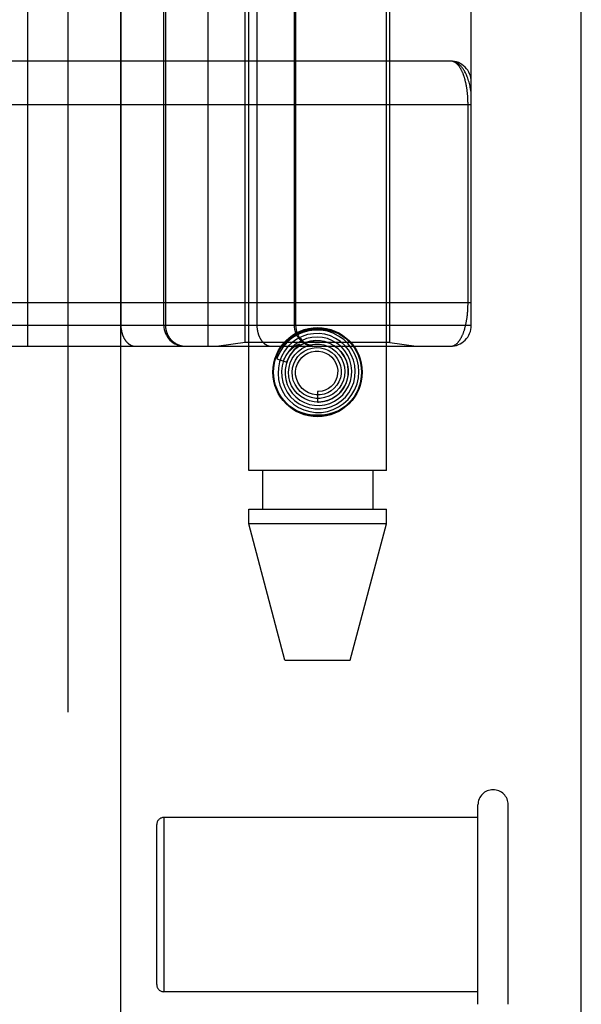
# Model space of a CAD drawing. Header units: inches. Extents: x 0 to 189, y 0 to 122.
# Tile 111 of 226: x 85.155 to 85.954, y 37.708 to 39.109. Entities that reach past the tile are written whole.
import ezdxf

# ---------------------------------------------------------------- set-up
doc = ezdxf.new("R2010")
doc.units = ezdxf.units.IN
doc.header["$LTSCALE"] = 10.388889
doc.header["$MEASUREMENT"] = 0
doc.linetypes.add('HIDDEN', pattern=[0.2, 0.1, -0.1])
doc.layers.get('0').update_dxf_attribs({"linetype": 'CONTINUOUS'})
doc.layers.add('DEFAULT_2', color=8, linetype='HIDDEN')
doc.layers.add('RIGHTHAND_DOOR_ASSEMBLY', color=7, linetype='CONTINUOUS')

msp = doc.modelspace()

# ---------------------------------------------------------------- linework, layer by layer
at = {"color": 3, "linetype": 'Continuous'}
msp.add_line((85.954, 35.2245), (85.954, 87.7542), dxfattribs=at)
at = {"layer": 'DEFAULT_2', "color": 8, "linetype": 'HIDDEN'}
for p, q in [((85.807, 37.7075), (85.807, 37.9915)), ((85.85, 37.7075), (85.85, 37.9915)), ((85.35, 37.7355), (85.35, 37.9635)), ((85.807, 37.9735), (85.36, 37.9735)), ((85.36, 37.9735), (85.36, 37.7255)), ((85.807, 37.7255), (85.36, 37.7255))]:
    msp.add_line(p, q, dxfattribs=at)
for centre, radius, start, end in [((85.8285, 37.9915), 0.0215, 360, 180), ((85.36, 37.9635), 0.01, 90, 180), ((85.36, 37.7355), 0.01, 180, 270)]:
    msp.add_arc(centre, radius, start, end, dxfattribs=at)
at = {"layer": 'RIGHTHAND_DOOR_ASSEMBLY', "color": 8, "linetype": 'HIDDEN'}
for p, q in [((85.2233, 82.7955), (85.2233, 35.4455)), ((85.4808, 38.4675), (85.4808, 41.6499)), ((85.6768, 38.4675), (85.6768, 41.6499)), ((85.166, 41.3468), (85.166, 38.6443)), ((85.4225, 41.3468), (85.4225, 38.6443)), ((85.299, 41.3168), (85.299, 38.6743)), ((85.4925, 41.3168), (85.4925, 38.6743)), ((85.5456, 41.3168), (85.5456, 38.6743)), ((85.5476, 41.3168), (85.5476, 38.6743)), ((85.7975, 38.6743), (85.7975, 41.3168)), ((85.36, 38.6743), (85.36, 39.1955)), ((85.3623, 39.1955), (85.3623, 38.6743)), ((85.4758, 38.6495), (85.4758, 39.1955)), ((85.6818, 38.6495), (85.6818, 39.1955)), ((85.7675, 39.0505), (84.888, 39.0505)), ((85.7929, 38.7068), (85.7929, 38.9888)), ((84.8938, 38.7068), (85.7975, 38.7068)), ((85.134, 38.6743), (85.7975, 38.6743)), ((85.4758, 38.6495), (85.4383, 38.6443)), ((85.6818, 38.6495), (85.4758, 38.6495)), ((85.6818, 38.6495), (85.7193, 38.6443)), ((84.8938, 38.6443), (85.7675, 38.6443)), ((85.549, 38.6431), (85.5485, 38.6426)), ((85.5494, 38.6434), (85.549, 38.6431)), ((85.5498, 38.6438), (85.5494, 38.6434)), ((85.5503, 38.6443), (85.5498, 38.6438)), ((85.5518, 38.6456), (85.5503, 38.6443)), ((85.5521, 38.6459), (85.5518, 38.6456)), ((85.5207, 38.6264), (85.535, 38.6217)), ((85.5788, 38.58), (85.5788, 38.565)), ((85.6768, 38.4675), (85.4808, 38.4675)), ((85.5003, 38.4675), (85.5003, 38.4125)), ((85.6573, 38.4675), (85.6573, 38.4125)), ((85.4808, 38.4125), (85.6768, 38.4125)), ((85.4808, 38.3916), (85.4808, 38.4125)), ((85.6768, 38.3916), (85.6768, 38.4125)), ((85.6768, 38.3916), (85.4808, 38.3916)), ((85.5323, 38.1975), (85.4808, 38.3916)), ((85.6253, 38.1975), (85.6768, 38.3916)), ((85.5323, 38.1975), (85.6253, 38.1975))]:
    msp.add_line(p, q, dxfattribs=at)
at = {"layer": 'RIGHTHAND_DOOR_ASSEMBLY', "color": 3, "linetype": 'Continuous'}
msp.add_line((85.2983, 82.7955), (85.2983, 35.4455), dxfattribs=at)
at = {"layer": 'RIGHTHAND_DOOR_ASSEMBLY', "color": 8, "linetype": 'HIDDEN'}
for points in [[(85.7975, 39.0005), (85.7975, 39.0011), (85.7975, 39.0017), (85.7974, 39.0024), (85.7974, 39.0031), (85.7974, 39.0039), (85.7973, 39.0047), (85.7972, 39.0056), (85.7971, 39.0065), (85.797, 39.0076), (85.7968, 39.0088), (85.7966, 39.01), (85.7964, 39.0114), (85.7961, 39.013), (85.7957, 39.0146), (85.7953, 39.0164), (85.7949, 39.0184), (85.7943, 39.0204), (85.7937, 39.0224), (85.7931, 39.0243), (85.7925, 39.0262), (85.7918, 39.0279), (85.7912, 39.0295), (85.7905, 39.031), (85.7898, 39.0325), (85.7891, 39.0338), (85.7885, 39.0351), (85.7878, 39.0363), (85.7871, 39.0375), (85.7864, 39.0385), (85.7857, 39.0395), (85.785, 39.0405), (85.7843, 39.0414), (85.7836, 39.0422), (85.7829, 39.043), (85.7821, 39.0438), (85.7814, 39.0445), (85.7807, 39.0451), (85.78, 39.0457), (85.7793, 39.0463), (85.7786, 39.0468), (85.7779, 39.0473), (85.7772, 39.0477), (85.7765, 39.0481), (85.7758, 39.0485), (85.7751, 39.0488), (85.7744, 39.0491), (85.7737, 39.0494), (85.773, 39.0496), (85.7723, 39.0499), (85.7716, 39.05), (85.7709, 39.0502), (85.7702, 39.0503), (85.7695, 39.0504), (85.7688, 39.0505), (85.7682, 39.0505), (85.7675, 39.0505)], [(85.7929, 38.9888), (85.7929, 38.9896), (85.7929, 38.9905), (85.7929, 38.9913), (85.7928, 38.9921), (85.7928, 38.9929), (85.7928, 38.9938), (85.7928, 38.9946), (85.7927, 38.9954), (85.7927, 38.9963), (85.7926, 38.9971), (85.7926, 38.998), (85.7925, 38.9988), (85.7925, 38.9996), (85.7924, 39.0005), (85.7924, 39.0014), (85.7923, 39.0022), (85.7922, 39.0031), (85.7921, 39.0039), (85.792, 39.0048), (85.7919, 39.0057), (85.7918, 39.0066), (85.7917, 39.0075), (85.7916, 39.0083), (85.7915, 39.0092), (85.7914, 39.0101), (85.7913, 39.011), (85.7911, 39.0119), (85.791, 39.0128), (85.7908, 39.0137), (85.7907, 39.0145), (85.7905, 39.0154), (85.7903, 39.0163), (85.7902, 39.0172), (85.79, 39.018), (85.7898, 39.0189), (85.7896, 39.0197), (85.7894, 39.0206), (85.7892, 39.0215), (85.789, 39.0223), (85.7888, 39.0231), (85.7886, 39.024), (85.7883, 39.0248), (85.7881, 39.0256), (85.7879, 39.0265), (85.7876, 39.0273), (85.7874, 39.0281), (85.7871, 39.0289), (85.7868, 39.0297), (85.7865, 39.0305), (85.7863, 39.0313), (85.786, 39.032), (85.7857, 39.0328), (85.7853, 39.0335), (85.785, 39.0343), (85.7847, 39.035), (85.7844, 39.0357), (85.784, 39.0365), (85.7837, 39.0372), (85.7833, 39.0379), (85.783, 39.0385), (85.7826, 39.0392), (85.7822, 39.0399), (85.7818, 39.0405), (85.7814, 39.0411), (85.781, 39.0417), (85.7806, 39.0423), (85.7802, 39.0429), (85.7797, 39.0435), (85.7793, 39.044), (85.7789, 39.0445), (85.7784, 39.0451), (85.7779, 39.0455), (85.7775, 39.046), (85.777, 39.0465), (85.7765, 39.0469), (85.776, 39.0473), (85.7755, 39.0477), (85.775, 39.0481), (85.7744, 39.0484), (85.7739, 39.0487), (85.7734, 39.049), (85.7728, 39.0493), (85.7723, 39.0495), (85.7717, 39.0498), (85.7711, 39.05), (85.7705, 39.0501), (85.7699, 39.0503), (85.7693, 39.0504), (85.7687, 39.0504), (85.7681, 39.0505), (85.7675, 39.0505)], [(85.7975, 38.988), (84.8872, 38.988)], [(85.7675, 38.6443), (85.7681, 38.6443), (85.7687, 38.6443), (85.7693, 38.6444), (85.7699, 38.6445), (85.7705, 38.6446), (85.771, 38.6448), (85.7716, 38.645), (85.7722, 38.6452), (85.7727, 38.6454), (85.7732, 38.6457), (85.7738, 38.646), (85.7743, 38.6463), (85.7748, 38.6466), (85.7753, 38.6469), (85.7758, 38.6473), (85.7763, 38.6477), (85.7768, 38.6481), (85.7772, 38.6485), (85.7777, 38.649), (85.7782, 38.6495), (85.7786, 38.65), (85.7791, 38.6505), (85.7795, 38.651), (85.7799, 38.6515), (85.7803, 38.6521), (85.7807, 38.6527), (85.7811, 38.6532), (85.7815, 38.6538), (85.7819, 38.6545), (85.7823, 38.6551), (85.7827, 38.6557), (85.783, 38.6564), (85.7834, 38.657), (85.7837, 38.6577), (85.7841, 38.6584), (85.7844, 38.6591), (85.7847, 38.6598), (85.785, 38.6605), (85.7854, 38.6612), (85.7857, 38.662), (85.786, 38.6627), (85.7862, 38.6635), (85.7865, 38.6642), (85.7868, 38.665), (85.7871, 38.6658), (85.7873, 38.6666), (85.7876, 38.6673), (85.7878, 38.6681), (85.7881, 38.6689), (85.7883, 38.6697), (85.7885, 38.6706), (85.7887, 38.6714), (85.7889, 38.6722), (85.7892, 38.673), (85.7894, 38.6739), (85.7896, 38.6747), (85.7897, 38.6755), (85.7899, 38.6764), (85.7901, 38.6772), (85.7903, 38.6781), (85.7904, 38.6789), (85.7906, 38.6798), (85.7907, 38.6806), (85.7909, 38.6815), (85.791, 38.6824), (85.7912, 38.6832), (85.7913, 38.6841), (85.7914, 38.685), (85.7915, 38.6858), (85.7917, 38.6867), (85.7918, 38.6876), (85.7919, 38.6884), (85.792, 38.6893), (85.7921, 38.6901), (85.7921, 38.691), (85.7922, 38.6918), (85.7923, 38.6927), (85.7924, 38.6935), (85.7924, 38.6943), (85.7925, 38.6952), (85.7926, 38.696), (85.7926, 38.6968), (85.7926, 38.6977), (85.7927, 38.6985), (85.7927, 38.6993), (85.7928, 38.7001), (85.7928, 38.701), (85.7928, 38.7018), (85.7928, 38.7026), (85.7929, 38.7034), (85.7929, 38.7043), (85.7929, 38.7051), (85.7929, 38.7059), (85.7929, 38.7068)], [(85.299, 38.6743), (85.299, 38.6736), (85.299, 38.6729), (85.299, 38.6723), (85.299, 38.6716), (85.2991, 38.671), (85.2991, 38.6703), (85.2992, 38.6697), (85.2993, 38.669), (85.2994, 38.6684), (85.2995, 38.6678), (85.2996, 38.6671), (85.2997, 38.6665), (85.2998, 38.6659), (85.2999, 38.6652), (85.3001, 38.6646), (85.3002, 38.664), (85.3004, 38.6634), (85.3006, 38.6628), (85.3008, 38.6622), (85.3009, 38.6616), (85.3011, 38.661), (85.3014, 38.6604), (85.3016, 38.6598), (85.3018, 38.6593), (85.302, 38.6587), (85.3023, 38.6581), (85.3025, 38.6576), (85.3028, 38.6571), (85.3031, 38.6565), (85.3033, 38.656), (85.3036, 38.6555), (85.3039, 38.655), (85.3042, 38.6545), (85.3045, 38.654), (85.3049, 38.6535), (85.3052, 38.653), (85.3055, 38.6526), (85.3058, 38.6521), (85.3062, 38.6517), (85.3065, 38.6513), (85.3069, 38.6509), (85.3073, 38.6505), (85.3076, 38.6501), (85.308, 38.6497), (85.3084, 38.6493), (85.3088, 38.649), (85.3092, 38.6486), (85.3096, 38.6483), (85.31, 38.648), (85.3104, 38.6476), (85.3108, 38.6474), (85.3112, 38.6471), (85.3116, 38.6468), (85.3121, 38.6465), (85.3125, 38.6463), (85.3129, 38.6461), (85.3134, 38.6458), (85.3138, 38.6456), (85.3142, 38.6455), (85.3147, 38.6453), (85.3151, 38.6451), (85.3156, 38.645), (85.316, 38.6448), (85.3165, 38.6447), (85.3169, 38.6446), (85.3174, 38.6445), (85.3179, 38.6444), (85.3183, 38.6444), (85.3188, 38.6443), (85.3192, 38.6443), (85.3197, 38.6443), (85.3202, 38.6443)], [(85.3623, 38.6743), (85.3623, 38.6736), (85.3624, 38.6729), (85.3624, 38.6723), (85.3624, 38.6716), (85.3625, 38.671), (85.3626, 38.6703), (85.3627, 38.6697), (85.3628, 38.669), (85.3629, 38.6684), (85.363, 38.6678), (85.3632, 38.6671), (85.3633, 38.6665), (85.3635, 38.6659), (85.3637, 38.6652), (85.3639, 38.6646), (85.3641, 38.664), (85.3643, 38.6634), (85.3646, 38.6628), (85.3648, 38.6622), (85.3651, 38.6616), (85.3654, 38.661), (85.3657, 38.6604), (85.366, 38.6598), (85.3663, 38.6593), (85.3666, 38.6587), (85.367, 38.6581), (85.3673, 38.6576), (85.3677, 38.6571), (85.3681, 38.6565), (85.3685, 38.656), (85.3689, 38.6555), (85.3693, 38.655), (85.3697, 38.6545), (85.3701, 38.654), (85.3706, 38.6535), (85.371, 38.653), (85.3715, 38.6526), (85.372, 38.6521), (85.3724, 38.6517), (85.3729, 38.6513), (85.3734, 38.6509), (85.3739, 38.6505), (85.3745, 38.6501), (85.375, 38.6497), (85.3755, 38.6493), (85.3761, 38.649), (85.3766, 38.6486), (85.3772, 38.6483), (85.3777, 38.648), (85.3783, 38.6476), (85.3789, 38.6474), (85.3795, 38.6471), (85.3801, 38.6468), (85.3806, 38.6465), (85.3812, 38.6463), (85.3819, 38.6461), (85.3825, 38.6458), (85.3831, 38.6456), (85.3837, 38.6455), (85.3843, 38.6453), (85.385, 38.6451), (85.3856, 38.645), (85.3862, 38.6448), (85.3869, 38.6447), (85.3875, 38.6446), (85.3881, 38.6445), (85.3888, 38.6444), (85.3894, 38.6444), (85.3901, 38.6443), (85.3907, 38.6443), (85.3914, 38.6443), (85.392, 38.6443)], [(85.4925, 38.6743), (85.4925, 38.6736), (85.4925, 38.6729), (85.4925, 38.6723), (85.4926, 38.6716), (85.4926, 38.671), (85.4927, 38.6703), (85.4927, 38.6697), (85.4928, 38.669), (85.4929, 38.6684), (85.493, 38.6678), (85.4931, 38.6671), (85.4932, 38.6665), (85.4933, 38.6659), (85.4935, 38.6652), (85.4936, 38.6646), (85.4938, 38.664), (85.4939, 38.6634), (85.4941, 38.6628), (85.4943, 38.6622), (85.4945, 38.6616), (85.4947, 38.661), (85.4949, 38.6604), (85.4951, 38.6598), (85.4953, 38.6593), (85.4956, 38.6587), (85.4958, 38.6581), (85.4961, 38.6576), (85.4963, 38.6571), (85.4966, 38.6565), (85.4969, 38.656), (85.4972, 38.6555), (85.4975, 38.655), (85.4978, 38.6545), (85.4981, 38.654), (85.4984, 38.6535), (85.4987, 38.653), (85.499, 38.6526), (85.4994, 38.6521), (85.4997, 38.6517), (85.5001, 38.6513), (85.5004, 38.6509), (85.5008, 38.6505), (85.5012, 38.6501), (85.5015, 38.6497), (85.5019, 38.6493), (85.5023, 38.649), (85.5027, 38.6486), (85.5031, 38.6483), (85.5035, 38.648), (85.5039, 38.6476), (85.5043, 38.6474), (85.5047, 38.6471), (85.5052, 38.6468), (85.5056, 38.6465), (85.506, 38.6463), (85.5065, 38.6461), (85.5069, 38.6458), (85.5073, 38.6456), (85.5078, 38.6455), (85.5082, 38.6453), (85.5087, 38.6451), (85.5091, 38.645), (85.5096, 38.6448), (85.51, 38.6447), (85.5105, 38.6446), (85.5109, 38.6445), (85.5114, 38.6444), (85.5119, 38.6444), (85.5123, 38.6443), (85.5128, 38.6443), (85.5132, 38.6443), (85.5137, 38.6443)], [(85.5251, 38.6415), (85.5298, 38.6478), (85.5351, 38.6533), (85.5413, 38.6581), (85.5482, 38.662), (85.5554, 38.6651), (85.563, 38.6672), (85.5708, 38.6685), (85.5788, 38.669), (85.5867, 38.6685), (85.5945, 38.6672), (85.6021, 38.6651), (85.6093, 38.662), (85.6162, 38.6581), (85.6224, 38.6533), (85.6278, 38.6478), (85.6324, 38.6415)], [(85.6088, 38.558), (85.6159, 38.5629), (85.6221, 38.5687), (85.6275, 38.5755), (85.6318, 38.583), (85.6349, 38.591), (85.6368, 38.5994), (85.6375, 38.6081), (85.6369, 38.6167), (85.635, 38.6252), (85.6319, 38.6333), (85.6276, 38.6409), (85.6223, 38.6478), (85.616, 38.6539), (85.6088, 38.6589), (85.601, 38.6629), (85.5927, 38.6657), (85.584, 38.6672), (85.5752, 38.6675), (85.5665, 38.6664), (85.558, 38.6641), (85.5499, 38.6606), (85.5424, 38.6559)], [(85.5456, 38.6743), (85.5456, 38.6736), (85.5456, 38.6729), (85.5456, 38.6723), (85.5457, 38.6716), (85.5457, 38.671), (85.5458, 38.6703), (85.5459, 38.6697), (85.546, 38.669), (85.5461, 38.6684), (85.5463, 38.6678), (85.5464, 38.6671), (85.5466, 38.6665), (85.5467, 38.6659), (85.5469, 38.6652), (85.5471, 38.6646), (85.5474, 38.664), (85.5476, 38.6634), (85.5478, 38.6628), (85.5481, 38.6622), (85.5483, 38.6616), (85.5486, 38.661), (85.5489, 38.6604), (85.5492, 38.6598), (85.5495, 38.6593), (85.5499, 38.6587), (85.5502, 38.6581), (85.5506, 38.6576), (85.5509, 38.6571), (85.5513, 38.6565), (85.5517, 38.656), (85.5521, 38.6555), (85.5525, 38.655), (85.5529, 38.6545), (85.5534, 38.654), (85.5538, 38.6535), (85.5543, 38.653), (85.5547, 38.6526), (85.5552, 38.6521), (85.5557, 38.6517), (85.5562, 38.6513), (85.5567, 38.6509), (85.5572, 38.6505), (85.5577, 38.6501), (85.5582, 38.6497), (85.5588, 38.6493), (85.5593, 38.649), (85.5598, 38.6486), (85.5604, 38.6483), (85.561, 38.648), (85.5615, 38.6476), (85.5621, 38.6474), (85.5627, 38.6471), (85.5633, 38.6468), (85.5639, 38.6465), (85.5645, 38.6463), (85.5651, 38.6461), (85.5657, 38.6458), (85.5663, 38.6456), (85.5669, 38.6455), (85.5676, 38.6453), (85.5682, 38.6451), (85.5688, 38.645), (85.5695, 38.6448), (85.5701, 38.6447), (85.5707, 38.6446), (85.5714, 38.6445), (85.572, 38.6444), (85.5727, 38.6444), (85.5733, 38.6443), (85.574, 38.6443), (85.5746, 38.6443), (85.5752, 38.6443)], [(85.5986, 38.5586), (85.6058, 38.562), (85.6124, 38.5665), (85.6183, 38.572), (85.6233, 38.5783), (85.6273, 38.5853), (85.6302, 38.5928), (85.632, 38.6007), (85.6325, 38.6088), (85.6318, 38.6169), (85.6299, 38.6248), (85.6268, 38.6324), (85.6227, 38.6394), (85.6175, 38.6457), (85.6114, 38.6511), (85.6045, 38.6556), (85.5971, 38.6591), (85.5892, 38.6614), (85.581, 38.6624), (85.5728, 38.6623), (85.5646, 38.6609), (85.5568, 38.6583)], [(85.5424, 38.6559), (85.5356, 38.6501), (85.5298, 38.6434), (85.5249, 38.636), (85.5213, 38.6279), (85.5207, 38.6264)], [(85.5568, 38.6583), (85.5494, 38.6545), (85.5426, 38.6497), (85.5366, 38.6439), (85.5316, 38.6373), (85.5275, 38.63), (85.5247, 38.6221), (85.523, 38.6139), (85.5225, 38.6056), (85.5233, 38.5972), (85.5253, 38.589), (85.5286, 38.5813), (85.5329, 38.574), (85.5383, 38.5675), (85.5446, 38.5619), (85.5517, 38.5572), (85.5594, 38.5537), (85.5676, 38.5513), (85.576, 38.5501), (85.5845, 38.5502), (85.593, 38.5516), (85.6011, 38.5542), (85.6088, 38.558)], [(85.5629, 38.6552), (85.5557, 38.6523), (85.549, 38.6483), (85.5431, 38.6434), (85.5379, 38.6376), (85.5337, 38.6311), (85.5305, 38.624), (85.5284, 38.6165), (85.5275, 38.6087), (85.5278, 38.6009), (85.5293, 38.5932), (85.532, 38.5858), (85.5357, 38.5789), (85.5405, 38.5726), (85.5461, 38.5671), (85.5526, 38.5625), (85.5596, 38.5589), (85.5672, 38.5565), (85.575, 38.5552), (85.583, 38.5551), (85.5909, 38.5562), (85.5986, 38.5586)], [(85.5757, 38.6525), (85.5686, 38.6515), (85.5618, 38.6495), (85.5554, 38.6465), (85.5495, 38.6424), (85.5443, 38.6375), (85.5399, 38.6318), (85.5365, 38.6254), (85.5341, 38.6186), (85.5327, 38.6115), (85.5326, 38.6043), (85.5335, 38.5971), (85.5356, 38.5901), (85.5387, 38.5835), (85.5428, 38.5775), (85.5479, 38.5722), (85.5537, 38.5677), (85.5601, 38.5642), (85.5671, 38.5617), (85.5743, 38.5603), (85.5817, 38.56), (85.589, 38.561)], [(85.535, 38.6217), (85.5356, 38.6234), (85.5387, 38.6299), (85.5429, 38.6359), (85.5479, 38.6411), (85.5536, 38.6454), (85.56, 38.6488), (85.5668, 38.6511), (85.5739, 38.6523), (85.581, 38.6524), (85.5881, 38.6514), (85.5949, 38.6492), (85.6012, 38.646), (85.607, 38.6418), (85.612, 38.6368), (85.6161, 38.6311), (85.6193, 38.6248), (85.6214, 38.6181), (85.6224, 38.6112), (85.6223, 38.6042), (85.6211, 38.5973), (85.6188, 38.5907)], [(85.589, 38.561), (85.5962, 38.563), (85.6029, 38.5661), (85.6091, 38.5703), (85.6146, 38.5753), (85.6192, 38.5812), (85.6229, 38.5877), (85.6256, 38.5947), (85.6271, 38.6021), (85.6275, 38.6096), (85.6267, 38.6171), (85.6248, 38.6244), (85.6217, 38.6314), (85.6176, 38.6378), (85.6126, 38.6435), (85.6068, 38.6483), (85.6002, 38.6523), (85.5931, 38.6552), (85.5857, 38.6569), (85.578, 38.6575), (85.5704, 38.6569), (85.5629, 38.6552)], [(85.5788, 38.565), (85.58, 38.565), (85.5868, 38.5656), (85.5934, 38.5673), (85.5997, 38.57), (85.6054, 38.5738), (85.6106, 38.5783), (85.6149, 38.5837), (85.6183, 38.5897), (85.6208, 38.5961), (85.6222, 38.6029), (85.6225, 38.6099), (85.6217, 38.6168), (85.6198, 38.6235), (85.6168, 38.6299), (85.6129, 38.6357), (85.6081, 38.6408), (85.6026, 38.6451), (85.5964, 38.6485), (85.5898, 38.6509), (85.5828, 38.6523), (85.5757, 38.6525)], [(85.5301, 38.6233), (85.5307, 38.6247), (85.5313, 38.626), (85.5319, 38.6273), (85.5325, 38.6285), (85.5331, 38.6296), (85.5337, 38.6306), (85.5344, 38.6316), (85.535, 38.6326), (85.5356, 38.6335), (85.5362, 38.6343), (85.5368, 38.6351), (85.5374, 38.6358), (85.538, 38.6365), (85.5386, 38.6372), (85.5391, 38.6378), (85.5397, 38.6384), (85.5402, 38.639), (85.5407, 38.6395), (85.5412, 38.64), (85.5417, 38.6405), (85.5422, 38.6409), (85.5427, 38.6413), (85.5431, 38.6417), (85.5436, 38.6421), (85.544, 38.6424), (85.5444, 38.6427), (85.5448, 38.6431), (85.5452, 38.6434), (85.5455, 38.6436), (85.5459, 38.6439), (85.5463, 38.6441), (85.5466, 38.6444), (85.547, 38.6446), (85.5473, 38.6448), (85.5476, 38.645), (85.548, 38.6452), (85.5483, 38.6454), (85.5486, 38.6456), (85.5489, 38.6458), (85.5492, 38.646), (85.5496, 38.6462), (85.5499, 38.6463), (85.5502, 38.6465), (85.5505, 38.6466), (85.5508, 38.6468), (85.551, 38.6469), (85.5513, 38.647), (85.5516, 38.6471), (85.5518, 38.6472), (85.5521, 38.6473), (85.5523, 38.6474), (85.5525, 38.6475), (85.5528, 38.6475), (85.553, 38.6476), (85.5532, 38.6476), (85.5533, 38.6475), (85.5534, 38.6474), (85.5534, 38.6473), (85.5533, 38.6471), (85.5532, 38.6469), (85.553, 38.6468), (85.5528, 38.6466), (85.5527, 38.6464), (85.5525, 38.6463), (85.5524, 38.6461), (85.5522, 38.646), (85.5521, 38.6459)], [(85.5485, 38.6426), (85.5483, 38.6424), (85.548, 38.6421), (85.5478, 38.6419), (85.5475, 38.6416), (85.5472, 38.6413), (85.5469, 38.641), (85.5465, 38.6406), (85.5462, 38.6403), (85.5458, 38.6399), (85.5455, 38.6395), (85.5451, 38.6391), (85.5447, 38.6386), (85.5443, 38.6381), (85.5438, 38.6376), (85.5434, 38.6371), (85.5429, 38.6365), (85.5425, 38.6359), (85.542, 38.6352), (85.5415, 38.6346), (85.541, 38.6338), (85.5405, 38.6331), (85.54, 38.6323), (85.5395, 38.6315), (85.539, 38.6306), (85.5384, 38.6297), (85.5379, 38.6287), (85.5374, 38.6277), (85.5369, 38.6266), (85.5364, 38.6255), (85.5359, 38.6243), (85.5354, 38.623), (85.535, 38.6217)], [(85.5427, 38.6268), (85.5464, 38.6323), (85.551, 38.6371), (85.5562, 38.6411), (85.5621, 38.6442), (85.5683, 38.6463), (85.5748, 38.6474), (85.5813, 38.6474), (85.5878, 38.6463), (85.5939, 38.6442), (85.5997, 38.6411), (85.6048, 38.6371), (85.6092, 38.6324), (85.6127, 38.627), (85.6153, 38.6211), (85.617, 38.6149), (85.6175, 38.6085), (85.617, 38.6021), (85.6155, 38.5959), (85.6129, 38.5901), (85.6095, 38.5848)], [(85.5508, 38.6298), (85.555, 38.634), (85.5599, 38.6375), (85.5653, 38.6401), (85.571, 38.6418), (85.5769, 38.6425), (85.5828, 38.6422), (85.5886, 38.6409), (85.594, 38.6386), (85.599, 38.6355), (85.6033, 38.6315), (85.6069, 38.6269), (85.6097, 38.6218), (85.6116, 38.6163), (85.6124, 38.6106), (85.6123, 38.6048), (85.6112, 38.5992), (85.6092, 38.5938), (85.6063, 38.5889), (85.6026, 38.5845)], [(85.5604, 38.6319), (85.565, 38.6346), (85.57, 38.6365), (85.5753, 38.6374), (85.5805, 38.6374), (85.5857, 38.6365), (85.5907, 38.6347), (85.5952, 38.632), (85.5992, 38.6287), (85.6025, 38.6246), (85.605, 38.6201), (85.6067, 38.6152), (85.6075, 38.6102), (85.6073, 38.605), (85.6063, 38.6), (85.6044, 38.5953), (85.6017, 38.591), (85.5983, 38.5873), (85.5943, 38.5843)], [(85.6188, 38.5907), (85.6155, 38.5846), (85.6112, 38.5791), (85.6062, 38.5743), (85.6005, 38.5705), (85.5942, 38.5676), (85.5876, 38.5658), (85.5807, 38.565), (85.5739, 38.5654), (85.5672, 38.5668), (85.5609, 38.5693), (85.555, 38.5728), (85.5498, 38.5772), (85.5454, 38.5823), (85.5419, 38.5881), (85.5394, 38.5944), (85.5379, 38.6009), (85.5375, 38.6076), (85.5382, 38.6143), (85.5399, 38.6207), (85.5427, 38.6268)], [(85.6095, 38.5848), (85.6052, 38.5801), (85.6003, 38.5762), (85.5947, 38.5732), (85.5888, 38.5712), (85.5826, 38.5701), (85.5764, 38.5701), (85.5702, 38.5712), (85.5644, 38.5732), (85.5589, 38.5762), (85.5541, 38.58), (85.55, 38.5846), (85.5467, 38.5898), (85.5443, 38.5954), (85.5429, 38.6014), (85.5425, 38.6075), (85.5431, 38.6135), (85.5448, 38.6194), (85.5474, 38.6248), (85.5508, 38.6298)], [(85.6026, 38.5845), (85.5983, 38.5809), (85.5933, 38.5781), (85.588, 38.5761), (85.5825, 38.5751), (85.5769, 38.5751), (85.5714, 38.576), (85.5661, 38.5779), (85.5613, 38.5807), (85.557, 38.5842), (85.5534, 38.5884), (85.5506, 38.5931), (85.5487, 38.5983), (85.5476, 38.6036), (85.5476, 38.6091), (85.5485, 38.6145), (85.5503, 38.6196), (85.5529, 38.6243), (85.5563, 38.6284), (85.5604, 38.6319)], [(85.5943, 38.5843), (85.5898, 38.582), (85.5851, 38.5806), (85.5801, 38.58), (85.5788, 38.58)], [(85.6324, 38.5736), (85.6278, 38.5673), (85.6224, 38.5617), (85.6162, 38.5569), (85.6093, 38.553), (85.6021, 38.5499), (85.5945, 38.5478), (85.5867, 38.5465), (85.5788, 38.5461), (85.5708, 38.5465), (85.563, 38.5478), (85.5554, 38.5499), (85.5482, 38.553), (85.5413, 38.5569), (85.5351, 38.5617), (85.5298, 38.5673), (85.5251, 38.5736)]]:
    msp.add_lwpolyline(points, dxfattribs=at)
for radius in [0.0635, 0.0625]:
    msp.add_circle((85.5788, 38.6075), radius, dxfattribs=at)
for centre, start, end in [((85.7675, 39.0205), 0, 89.9999), ((85.39, 38.6743), 180, 270), ((85.5776, 38.6743), 180, 270), ((85.7675, 38.6743), 270, 360)]:
    msp.add_arc(centre, 0.03, start, end, dxfattribs=at)

doc.saveas('drawing.dxf')
